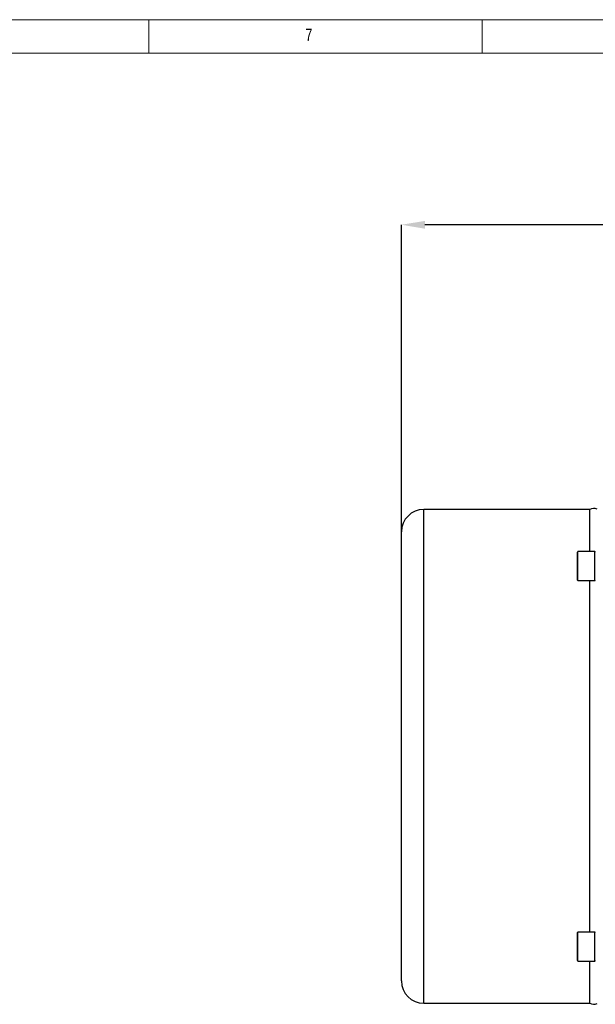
# Model space of a CAD drawing. Header units: millimetres. Extents: x 5 to 589, y 5 to 415.
# Tile 9 of 18: x 301 to 387, y 268 to 415. Entities that reach past the tile are written whole.
import ezdxf

# ---------------------------------------------------------------- set-up
doc = ezdxf.new("R2010")
doc.units = ezdxf.units.MM
doc.header["$PDSIZE"] = -1
doc.layers.add('QUOTE', color=1, linetype='Continuous')
doc.styles.add('SLDTEXTSTYLE0', font='TXT', dxfattribs={"width": 0.75})
doc.dimstyles.new('SLDDIMSTYLE0', dxfattribs={"dimtxt": 3.5, "dimasz": 3.5, "dimexe": 0, "dimexo": 0.0625, "dimgap": 0.875, "dimtad": 1, "dimdec": 1, "dimlfac": 3, "dimrnd": 1e-09, "dimzin": 12, "dimdsep": 46, "dimtxsty": 'SLDTEXTSTYLE0', "dimsah": 1, "dimcen": 0.09, "dimadec": 0, "dimazin": 3, "dimtfac": 1, "dimtdec": 3, "dimtofl": 0, "dimtmove": 0, "dimatfit": 3, "dimfxl": 1, "dimfrac": 2, "dimtolj": 1, "dimtzin": 12, "dimarcsym": 0})

# ---------------------------------------------------------------- blocks, each defined once
blk = doc.blocks.new('_D_5')
at = {"layer": 'Defpoints', "color": 0}
for p in [(492.43, 388.49), (358.43, 384.34), (358.43, 338.33)]:
    blk.add_point(p, dxfattribs=at)
at = {"layer": 'QUOTE', "color": 0, "lineweight": -2}
for p, q in [((492.43, 388.43), (492.43, 384.34)), ((358.43, 338.39), (358.43, 384.34)), ((488.93, 384.34), (361.93, 384.34))]:
    blk.add_line(p, q, dxfattribs=at)
at = {"layer": 'QUOTE', "color": 0}
for points in [[(361.93, 384.92), (361.93, 383.75), (358.43, 384.34)], [(488.93, 384.92), (488.93, 383.75), (492.43, 384.34)]]:
    blk.add_solid(points, dxfattribs=at)
at = {"layer": 'QUOTE', "color": 0, "insert": (424.92, 388.71), "char_height": 3.5, "attachment_point": 2, "style": 'SLDTEXTSTYLE0'}
blk.add_mtext('\\A1;402', dxfattribs=at)

msp = doc.modelspace()

# ---------------------------------------------------------------- linework, layer by layer
at = {"color": 7, "linetype": 'Continuous', "lineweight": 18}
for p, q in [((589.403, 415.077), (5.014, 415.077)), ((320.514, 415.077), (320.514, 410.077)), ((370.514, 410.077), (370.514, 415.077)), ((420.514, 410.039), (10.014, 410.039))]:
    msp.add_line(p, q, dxfattribs=at)
at = {"color": 7}
for p, q in [((386.673, 341.665), (361.766, 341.665)), ((361.766, 304.665), (361.766, 341.665)), ((386.673, 335.352), (386.673, 341.665)), ((358.433, 304.665), (358.433, 338.332)), ((384.833, 331.085), (384.833, 335.285)), ((387.433, 335.352), (384.9, 335.352)), ((384.9, 331.018), (384.9, 335.352)), ((387.433, 331.018), (387.433, 335.352)), ((384.9, 331.018), (387.433, 331.018)), ((386.673, 278.312), (386.673, 331.018)), ((358.433, 270.998), (358.433, 304.665)), ((361.766, 267.665), (361.766, 304.665)), ((384.833, 277.564), (384.833, 278.245)), ((384.833, 274.045), (384.833, 277.564)), ((387.433, 278.312), (384.9, 278.312)), ((384.9, 277.609), (384.9, 278.312)), ((384.9, 273.978), (384.9, 277.609)), ((387.433, 277.609), (387.433, 278.312)), ((387.433, 273.978), (387.433, 277.609)), ((384.9, 273.978), (387.433, 273.978)), ((386.673, 267.665), (386.673, 273.978)), ((361.766, 267.665), (386.673, 267.665))]:
    msp.add_line(p, q, dxfattribs=at)
for centre, radius, start, end in [((361.766, 338.332), 3.333, 90, 180), ((387.268, 340.663), 1.165, 64.6749, 120.7059), ((384.9, 335.285), 0.0667, 90, 180), ((387.433, 335.285), 0.0667, 0, 90), ((384.9, 331.085), 0.0667, 180, 270), ((387.433, 331.085), 0.0667, 270, 0), ((384.9, 278.245), 0.0667, 90, 180), ((387.433, 278.245), 0.0667, 0, 90), ((384.9, 274.045), 0.0667, 180, 270), ((387.433, 274.045), 0.0667, 270, 0), ((361.766, 270.998), 3.333, 180, 270), ((387.268, 268.667), 1.165, 239.2941, 295.3251)]:
    msp.add_arc(centre, radius, start, end, dxfattribs=at)

# ---------------------------------------------------------------- texts
at = {"color": 7, "linetype": 'Continuous', "lineweight": 0, "insert": (344.025, 413.745), "char_height": 1.852, "attachment_point": 1, "style": 'SLDTEXTSTYLE0'}
msp.add_mtext('7', dxfattribs=at)

# ---------------------------------------------------------------- dimensions: what is measured, and where the dimension line sits
at = {"layer": 'QUOTE'}
dim = msp.add_linear_dim(base=(358.433, 384.338), p1=(492.433, 388.49), p2=(358.433, 338.332), dimstyle='SLDDIMSTYLE0', dxfattribs=at)
dim.commit()
dim.dimension.update_dxf_attribs({"geometry": '_D_5', "text_midpoint": (424.917, 384.338), "dimtype": 160})

doc.saveas('drawing.dxf')
